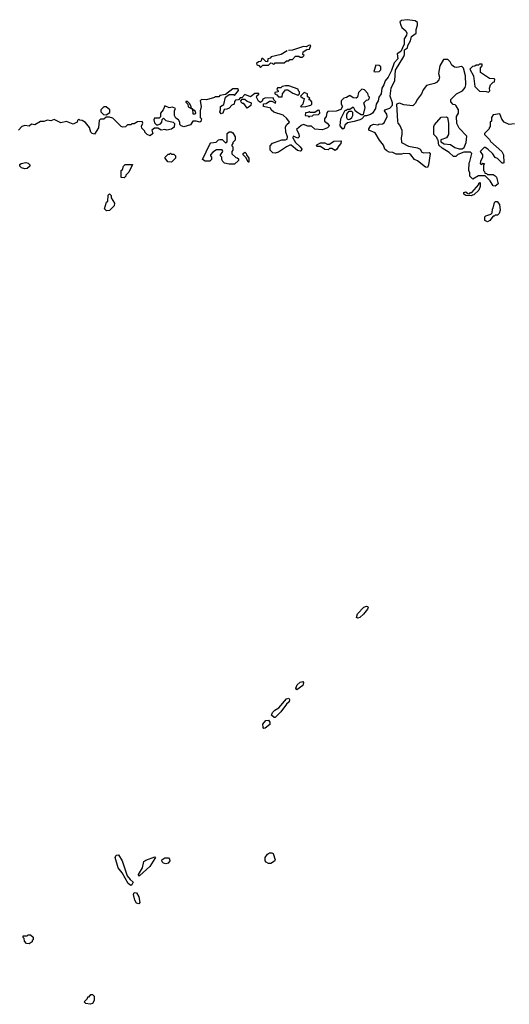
# Model space of a CAD drawing. Extents: x 2601477 to 2753313, y 449408 to 581029.
# Tile 101 of 203: x 2621600 to 2625939, y 538592 to 547323. Entities that reach past the tile are written whole.
import ezdxf

# ---------------------------------------------------------------- set-up
doc = ezdxf.new("R2010")
doc.units = 0

msp = doc.modelspace()

# ---------------------------------------------------------------- linework, layer by layer
at = {"layer": '0CON05XD'}
for points in [[(2625702.5, 546105), (2625682.5, 546065), (2625680, 546045), (2625695, 546040), (2625705, 546050), (2625718.3, 546048.3), (2625710, 546035), (2625710, 545985), (2625718.3, 545978.3), (2625721.7, 545961.7), (2625738.3, 545958.3), (2625745, 545950), (2625795, 545950), (2625815, 545940), (2625827, 545927), (2625841.7, 545868.3), (2625815, 545847.5), (2625795, 545850), (2625770, 545895), (2625725, 545940), (2625665, 545940), (2625615, 545910), (2625590, 545935), (2625590, 545965), (2625580, 545985), (2625582.5, 546055), (2625590, 546065), (2625608.3, 546138.3), (2625595, 546150), (2625535, 546147.5), (2625483, 546127), (2625465, 546110), (2625445, 546110), (2625406.4, 546146.4), (2625343.9, 546183.9), (2625315, 546210), (2625310, 546255), (2625301.7, 546261.7), (2625298.3, 546278.3), (2625270, 546305), (2625270, 546375), (2625275, 546390), (2625335, 546460), (2625381.7, 546461.7), (2625390, 546455), (2625400, 546405), (2625400, 546305), (2625383, 546277), (2625331.7, 546258.3), (2625331.7, 546241.7), (2625363, 546223), (2625417, 546217), (2625455, 546190), (2625495, 546177.5), (2625521.7, 546178.3), (2625540, 546190), (2625557, 546233), (2625561.7, 546291.7), (2625495, 546360), (2625473.6, 546403.6), (2625472.5, 546465), (2625490, 546495), (2625490, 546525), (2625468.3, 546558.3), (2625458.3, 546568.3), (2625441.7, 546571.7), (2625420, 546595), (2625420, 546615), (2625431.7, 546628.3), (2625470, 546665), (2625525, 546692.5), (2625548.3, 546721.7), (2625553.3, 546745), (2625551.2, 546825), (2625532.5, 546892.5), (2625523, 546903), (2625515, 546907.5), (2625475, 546900), (2625453.3, 546903.3), (2625430.7, 546920.7), (2625415, 546950), (2625395, 546970), (2625355, 546970), (2625322.5, 546915), (2625312.5, 546845), (2625320, 546815), (2625315, 546790), (2625295, 546767.5), (2625275, 546757.5), (2625205, 546740), (2625175, 546700), (2625160, 546665), (2625125, 546620), (2625105, 546580), (2625085, 546560), (2625005, 546567.5), (2624965, 546582.5), (2624940, 546575), (2624947.5, 546425), (2624952.5, 546405), (2624970, 546385), (2624987.5, 546345), (2624987.5, 546305), (2624980, 546275), (2624983, 546233), (2625045, 546202.5), (2625125, 546187.5), (2625150, 546175), (2625165, 546150), (2625183, 546143), (2625230, 546145), (2625237.5, 546135), (2625223.3, 546035), (2625215, 546012.5), (2625195, 546016.7), (2625125, 546072.5), (2625100, 546085), (2625066.4, 546126.4), (2625055, 546132.5), (2625005, 546137.5), (2624985, 546130), (2624935, 546130), (2624907, 546147), (2624875, 546150), (2624855, 546160), (2624837.5, 546175), (2624825, 546210), (2624787.5, 546255), (2624750, 546320), (2624693.3, 546345), (2624693.3, 546355), (2624713.3, 546385), (2624735, 546397.5), (2624775, 546390), (2624783, 546397), (2624815, 546400), (2624830, 546410), (2624855.8, 546465), (2624852.5, 546485), (2624832.5, 546515), (2624837.5, 546525), (2624881.2, 546538.8), (2624903.3, 546565), (2624903.3, 546585), (2624883.3, 546645), (2624893.6, 546716.4), (2624923.3, 546785), (2624930.8, 546875), (2625005, 546997.5), (2625010.8, 547015), (2625010, 547055), (2625036.1, 547073.9), (2625038.8, 547095), (2625063.8, 547135), (2625072, 547175), (2625112.5, 547205), (2625113.8, 547235), (2625126.2, 547275), (2625125, 547297.5), (2625105, 547314), (2625035, 547323.3), (2624983.6, 547316.4), (2624970, 547305), (2624977.5, 547275), (2624987.5, 547255), (2625023.3, 547225), (2625032, 547205), (2625028, 547185), (2625008.8, 547155), (2625006.7, 547105), (2624978.8, 547041.2), (2624945, 547020), (2624950, 546975), (2624919.3, 546940.7), (2624895.9, 546874.1), (2624865, 546812.5), (2624838.3, 546781.7), (2624827.5, 546745), (2624810, 546715), (2624802.5, 546665), (2624782.5, 546635), (2624776.2, 546605), (2624758.8, 546575), (2624752.5, 546535), (2624726.7, 546495), (2624708.3, 546481.7), (2624675, 546470), (2624655, 546470), (2624633.3, 546445), (2624615.6, 546434.4), (2624565, 546421.2), (2624505, 546410), (2624481.7, 546388.3), (2624475, 546360), (2624465, 546352.5), (2624440.7, 546380.7), (2624447, 546443), (2624485, 546520), (2624495, 546520), (2624505, 546530), (2624525, 546530), (2624555, 546550), (2624570, 546520), (2624587.5, 546505), (2624625, 546483.3), (2624648.3, 546481.7), (2624662.5, 546545), (2624650, 546585), (2624675, 546610), (2624688.3, 546611.7), (2624698.3, 546621.7), (2624700, 546635), (2624690, 546645), (2624685, 546670), (2624655, 546700), (2624633, 546707), (2624603, 546677), (2624592.5, 546637.5), (2624582.5, 546627.5), (2624555, 546630), (2624525, 546650), (2624495, 546632.5), (2624471.7, 546628.3), (2624450, 546605), (2624450, 546575), (2624460, 546555), (2624445, 546527.5), (2624405, 546512.5), (2624331.7, 546508.3), (2624323, 546497), (2624317.5, 546465), (2624300, 546445), (2624300, 546425), (2624326.4, 546406.4), (2624342.5, 546385), (2624340, 546375), (2624327.5, 546365), (2624285, 546347.5), (2624215, 546352.5), (2624185, 546380), (2624155, 546380), (2624115, 546393.3), (2624093.9, 546386.1), (2624051.7, 546348.3), (2624075, 546310), (2624077.5, 546285), (2624065, 546272.5), (2624025, 546290), (2624020, 546275), (2624043.6, 546233.6), (2624085.7, 546195.7), (2624100, 546175), (2624095, 546160), (2624085, 546156.7), (2624062.3, 546162.3), (2624005, 546210), (2623995, 546210), (2623965, 546196.7), (2623895, 546150), (2623865, 546140), (2623843, 546143), (2623820, 546165), (2623820, 546205), (2623841.7, 546228.3), (2623857, 546233), (2623923, 546257), (2623955, 546257.5), (2623970, 546265), (2623972.5, 546285), (2623957.5, 546325), (2623957, 546373), (2623967.5, 546395), (2623990, 546415), (2623967.7, 546447.7), (2623935, 546476.7), (2623853, 546503), (2623830, 546525), (2623825, 546540), (2623760, 546555), (2623761.7, 546578.3), (2623785, 546580), (2623815, 546600), (2623835, 546600), (2623868.3, 546581.7), (2623870, 546595), (2623851.7, 546611.7), (2623845, 546630), (2623773, 546627), (2623755, 546620), (2623748.3, 546601.7), (2623735, 546590), (2623715, 546600), (2623700, 546635), (2623701.7, 546648.3), (2623718.3, 546661.7), (2623718.3, 546668.3), (2623685, 546670), (2623645, 546640), (2623595, 546660), (2623568.3, 546631.7), (2623555, 546630), (2623538.3, 546611.7), (2623511.7, 546608.3), (2623503, 546597), (2623500, 546575), (2623480, 546565), (2623455, 546540), (2623435, 546530), (2623411.7, 546528.3), (2623400, 546495), (2623385, 546490), (2623372.5, 546505), (2623380, 546525), (2623380, 546555), (2623408.3, 546571.7), (2623422.5, 546637.5), (2623455, 546660), (2623495, 546660), (2623505, 546650), (2623540, 546695), (2623535, 546710), (2623488.3, 546711.7), (2623425, 546660), (2623375, 546650), (2623365, 546640), (2623335, 546640), (2623327, 546633), (2623255, 546613.3), (2623210, 546615), (2623200, 546605), (2623207.5, 546555), (2623200, 546515), (2623200, 546455), (2623210, 546445), (2623205, 546420), (2623195, 546414), (2623165, 546423.3), (2623135, 546422.5), (2623115, 546392.5), (2623055, 546373.3), (2623030.7, 546380.7), (2623020, 546395), (2623020, 546415), (2623007.5, 546435), (2622985, 546450), (2622972.5, 546475), (2622972.5, 546515), (2622980, 546535), (2622955, 546547.5), (2622925, 546542.5), (2622885, 546560), (2622870, 546525), (2622847.5, 546495), (2622848.3, 546461.7), (2622835, 546450), (2622795, 546450), (2622790, 546435), (2622795, 546410), (2622811.7, 546391.7), (2622825, 546390), (2622849.3, 546400.7), (2622860, 546415), (2622861.7, 546438.3), (2622875, 546450), (2622895, 546430), (2622960, 546415), (2622971.7, 546401.7), (2622969.3, 546370.7), (2622945, 546353.8), (2622905, 546342.5), (2622885, 546350), (2622855, 546342.5), (2622825, 546360), (2622795, 546360), (2622770, 546345), (2622780, 546315), (2622755, 546293.3), (2622730, 546305), (2622710, 546325), (2622710, 546335), (2622681.7, 546361.7), (2622680.7, 546379.3), (2622690, 546405), (2622685, 546420), (2622643, 546417), (2622615, 546400), (2622595, 546400), (2622585, 546390), (2622555, 546390), (2622537, 546373), (2622515, 546370), (2622500, 546375), (2622425, 546450), (2622395, 546460), (2622365, 546460), (2622345, 546440), (2622315, 546440), (2622305, 546430), (2622297.5, 546365), (2622261.7, 546308.3), (2622243, 546313), (2622230, 546325), (2622218.3, 546368.3), (2622181.7, 546411.7), (2622155, 546430), (2622132.5, 546432.5), (2622125, 546440), (2622111.7, 546428.3), (2622110, 546415), (2622075, 546396.7), (2622015, 546420), (2621965, 546410), (2621905, 546437.5), (2621875, 546426.7), (2621845, 546431.2), (2621815, 546421.2), (2621785, 546421.2), (2621735, 546390), (2621705, 546396), (2621685, 546380), (2621645, 546385.6), (2621617.5, 546375), (2621590, 546345)], [(2623970.7, 547046.2), (2623916.2, 547013.8), (2623830, 546995), (2623818.3, 546981.7), (2623800, 546975), (2623795, 546950), (2623781.7, 546951.7), (2623755, 546980), (2623745, 546980), (2623738.3, 546951.7), (2623715, 546950), (2623700, 546935), (2623701.7, 546921.7), (2623718.3, 546918.3), (2623735, 546900), (2623755, 546920), (2623805, 546920), (2623825, 546940), (2623838.3, 546938.3), (2623845, 546930), (2623858.3, 546931.7), (2623865, 546940), (2623945, 546940), (2623965, 546960), (2623985, 546960), (2623995, 546970), (2624018.3, 546971.7), (2624045, 547000), (2624075, 547000), (2624085, 546990), (2624105, 546990), (2624120, 547005), (2624110, 547015), (2624111.7, 547038.3), (2624145, 547060), (2624168.3, 547061.7), (2624180, 547095), (2624165, 547096.7), (2624137.5, 547082.5), (2624114.8, 547086.9), (2624017, 547053), (2623982.4, 547049.5)], [(2624755, 546860), (2624785, 546862.5), (2624801.7, 546878.3), (2624800, 546905), (2624785, 546917.5), (2624755, 546920), (2624740, 546865), (2624755, 546860)], [(2625755, 546680), (2625767, 546693), (2625762.5, 546715), (2625773, 546747), (2625795, 546770), (2625808.3, 546771.7), (2625810, 546795), (2625805, 546800), (2625765, 546802.5), (2625683.6, 546853.6), (2625682.5, 546897.5), (2625700, 546915), (2625698.3, 546928.3), (2625675, 546930), (2625665, 546920), (2625645, 546920), (2625635, 546910), (2625611.7, 546908.3), (2625590, 546885), (2625622.5, 546825), (2625635, 546730), (2625675, 546690), (2625735, 546687.5), (2625755, 546680)], [(2623925, 546640), (2623930, 546665), (2623955, 546700), (2623975, 546700), (2624021.7, 546671.7), (2624058.3, 546658.3), (2624065, 546650), (2624080, 546665), (2624080, 546685), (2624071.7, 546691.7), (2624068.3, 546708.3), (2623985, 546737.5), (2623955, 546737.5), (2623925, 546730), (2623915, 546720), (2623885, 546720), (2623880, 546705), (2623888.3, 546698.3), (2623890, 546685), (2623861.7, 546678.3), (2623860, 546665), (2623878.3, 546658.3), (2623895, 546640), (2623925, 546640)], [(2624095, 546550), (2624135, 546552.5), (2624180, 546565), (2624190, 546575), (2624190, 546595), (2624178.3, 546608.3), (2624161.7, 546611.7), (2624170, 546625), (2624151.7, 546641.7), (2624150, 546665), (2624122.5, 546677.5), (2624090, 546645), (2624105, 546630), (2624120, 546625), (2624110, 546575), (2624090, 546555), (2624095, 546550)], [(2623155, 546490), (2623160, 546495), (2623158.3, 546508.3), (2623120, 546540), (2623120, 546555), (2623105, 546580), (2623088.3, 546598.3), (2623071.7, 546598.3), (2623071.7, 546591.7), (2623090, 546575), (2623091.7, 546551.7), (2623130, 546530), (2623135, 546490), (2623155, 546490)], [(2623615, 546540), (2623585, 546580), (2623575, 546580), (2623561.7, 546591.7), (2623560, 546605), (2623571.7, 546618.3), (2623595, 546620), (2623615, 546600), (2623650, 546585), (2623648.3, 546561.7), (2623615, 546540)], [(2622365, 546480), (2622398.3, 546501.7), (2622400, 546525), (2622365, 546550), (2622345, 546550), (2622320, 546525), (2622320, 546505), (2622341.7, 546481.7), (2622365, 546480)], [(2624165, 546460), (2624171.7, 546468.3), (2624195, 546470), (2624205, 546480), (2624248.3, 546481.7), (2624260, 546495), (2624258.3, 546518.3), (2624245, 546520), (2624215, 546500), (2624175, 546500), (2624165, 546507.5), (2624155, 546500), (2624131.7, 546498.3), (2624130, 546475), (2624155, 546470), (2624165, 546460)], [(2624515, 546437.5), (2624525, 546442.5), (2624545, 546457.5), (2624553.3, 546475), (2624551.7, 546501.7), (2624545, 546510), (2624515, 546510), (2624496.7, 546485), (2624496.4, 546456.4), (2624503, 546443), (2624515, 546437.5)], [(2625985, 546400), (2625937, 546393), (2625892.5, 546415), (2625871.7, 546441.7), (2625855, 546490), (2625795, 546480), (2625780, 546455), (2625780, 546425), (2625770, 546415), (2625770, 546375), (2625760, 546365), (2625760, 546355), (2625720, 546315), (2625720, 546305), (2625765, 546260), (2625773.6, 546243.6), (2625873.6, 546153.6), (2625887.5, 546125), (2625890, 546055), (2625885, 546050), (2625875, 546052.5), (2625835, 546092.5), (2625815, 546100), (2625792.5, 546135), (2625750, 546175), (2625725, 546190), (2625715, 546190), (2625680, 546155), (2625702.5, 546125), (2625702.5, 546105)], [(2623505, 546042.5), (2623455, 546042.5), (2623415, 546052.5), (2623400, 546065), (2623390, 546085), (2623390, 546105), (2623380, 546115), (2623380, 546125), (2623400, 546155), (2623395, 546170), (2623345, 546170), (2623311.7, 546148.3), (2623290, 546125), (2623290, 546115), (2623300, 546105), (2623300, 546085), (2623285, 546070), (2623245, 546070), (2623220, 546085), (2623285, 546220), (2623295, 546230), (2623341.7, 546238.3), (2623363, 546257), (2623375, 546260), (2623395, 546260), (2623425, 546230), (2623438.3, 546241.7), (2623440, 546315), (2623455, 546330), (2623475, 546330), (2623490, 546320), (2623510, 546285), (2623510, 546255), (2623490, 546235), (2623490, 546225), (2623480, 546215), (2623480, 546205), (2623490, 546195), (2623490, 546165), (2623480, 546155), (2623480, 546135), (2623515, 546100), (2623528.3, 546098.3), (2623538.3, 546088.3), (2623540, 546075), (2623505, 546042.5)], [(2624395, 546162.5), (2624365, 546180), (2624345, 546180), (2624335, 546170), (2624305, 546172.5), (2624265, 546200), (2624235, 546200), (2624230, 546205), (2624232.5, 546215), (2624265, 546230), (2624305, 546230), (2624325, 546220), (2624345, 546220), (2624383.6, 546246.4), (2624445, 546250), (2624450, 546245), (2624447.5, 546225), (2624427.5, 546205), (2624408.3, 546171.7), (2624395, 546162.5)], [(2622945, 546060), (2622911.7, 546061.7), (2622890, 546095), (2622890, 546105), (2622915, 546130), (2622928.3, 546131.7), (2622935, 546140), (2622945, 546130), (2622965, 546130), (2622980, 546115), (2622980, 546095), (2622945, 546060)], [(2623630, 546060), (2623625, 546060), (2623608.3, 546098.3), (2623580, 546125), (2623581.7, 546138.3), (2623595, 546150), (2623608.3, 546138.3), (2623610, 546125), (2623630, 546095), (2623630, 546060)], [(2621645, 546000), (2621615, 546010), (2621602.5, 546025), (2621601.7, 546038.3), (2621613, 546047), (2621655, 546056.7), (2621675, 546050), (2621690, 546035), (2621690, 546025), (2621665, 546002.5), (2621645, 546000)], [(2622525, 545920), (2622500, 545925), (2622500, 545985), (2622510, 545995), (2622520, 546025), (2622535, 546040), (2622598.3, 546038.3), (2622568.3, 545971.7), (2622540, 545945), (2622540, 545935), (2622525, 545920)], [(2625605, 545760), (2625553, 545763), (2625537.5, 545775), (2625535, 545790), (2625555, 545797.5), (2625571.7, 545781.7), (2625585, 545780), (2625595, 545790), (2625608.3, 545791.7), (2625668.3, 545861.7), (2625670, 545875), (2625680, 545880), (2625680, 545845), (2625668.3, 545811.7), (2625625, 545770), (2625611.7, 545768.3), (2625605, 545760)], [(2622368.3, 545628.3), (2622352.5, 545645), (2622370, 545705), (2622380, 545715), (2622383, 545767), (2622395, 545780), (2622410, 545765), (2622410, 545745), (2622440, 545695), (2622438.3, 545671.7), (2622395, 545630), (2622368.3, 545628.3)], [(2625745, 545530), (2625723, 545543), (2625722.5, 545575), (2625730, 545585), (2625775, 545600), (2625788.3, 545611.7), (2625790, 545645), (2625797, 545653), (2625808.3, 545701.7), (2625818.3, 545711.7), (2625831.7, 545711.7), (2625852.5, 545685), (2625857.5, 545635), (2625850, 545605), (2625835, 545590), (2625815, 545590), (2625805, 545580), (2625795, 545580), (2625765.9, 545544.1), (2625745, 545530)], [(2624595, 542015.6), (2624583.8, 542023.8), (2624595, 542055.7), (2624649.2, 542115), (2624674.3, 542124.3), (2624685, 542120.8), (2624689.4, 542115), (2624681.1, 542095), (2624648, 542052), (2624615, 542022.5), (2624595, 542015.6)], [(2624055, 541380), (2624046.2, 541395), (2624060, 541425), (2624085, 541448.9), (2624108, 541455), (2624115.6, 541445), (2624109.1, 541420.9), (2624055, 541380)], [(2623855, 541134.5), (2623831.9, 541155), (2623840.2, 541179.8), (2623859.7, 541200.3), (2623897.3, 541222.7), (2623965, 541300.8), (2623985, 541307.5), (2623992.5, 541295), (2623987.1, 541275), (2623964.6, 541255.4), (2623914.4, 541185), (2623865, 541136.9), (2623855, 541134.5)], [(2623765, 541038.6), (2623756.5, 541046.5), (2623754.6, 541075.4), (2623780.2, 541109.8), (2623805, 541113.3), (2623818.2, 541095), (2623817.1, 541075), (2623775, 541041.9), (2623765, 541038.6)], [(2622585, 539646), (2622561.4, 539665), (2622509.4, 539759.4), (2622474.1, 539804.1), (2622445.7, 539894.3), (2622455, 539915.6), (2622476.8, 539916.8), (2622508, 539865), (2622552.2, 539732.2), (2622578.6, 539698.6), (2622605.8, 539675.8), (2622595, 539651.2), (2622585, 539646)], [(2623825, 539840), (2623805, 539840), (2623784.1, 539854.1), (2623776.2, 539866.2), (2623776.1, 539893.9), (2623795, 539923.3), (2623815, 539936.2), (2623835, 539936.7), (2623845, 539930), (2623863.3, 539875), (2623857.7, 539862.3), (2623825, 539840)], [(2622655, 539727.5), (2622652, 539745), (2622688.6, 539801.4), (2622700.9, 539859.1), (2622718.3, 539871.7), (2622798.8, 539898.8), (2622802.5, 539895), (2622797.5, 539885), (2622753.3, 539815), (2622665, 539734), (2622655, 539727.5)], [(2622895, 539836.9), (2622875, 539844.5), (2622862.9, 539855), (2622858.2, 539875), (2622885, 539892.7), (2622920, 539890), (2622928.8, 539878.8), (2622930, 539865), (2622915, 539844), (2622895, 539836.9)], [(2622655, 539482), (2622635, 539490), (2622619.6, 539515), (2622608.1, 539565), (2622615, 539583.8), (2622635, 539580), (2622655.8, 539545), (2622666, 539495), (2622655, 539482)], [(2621685, 539130), (2621661.7, 539131.7), (2621641.7, 539151.7), (2621640, 539175), (2621630, 539185), (2621631.7, 539198.3), (2621665, 539200), (2621675, 539210), (2621695, 539210), (2621718.3, 539188.3), (2621720, 539165), (2621711.7, 539158.3), (2621710, 539145), (2621685, 539130)], [(2622225, 538592.5), (2622185, 538600), (2622170, 538615), (2622200, 538645), (2622205, 538660), (2622215, 538660), (2622231.7, 538678.3), (2622245, 538680), (2622260, 538665), (2622260, 538625), (2622245, 538600), (2622225, 538592.5)]]:
    msp.add_lwpolyline(points, dxfattribs=at)

doc.saveas('drawing.dxf')
